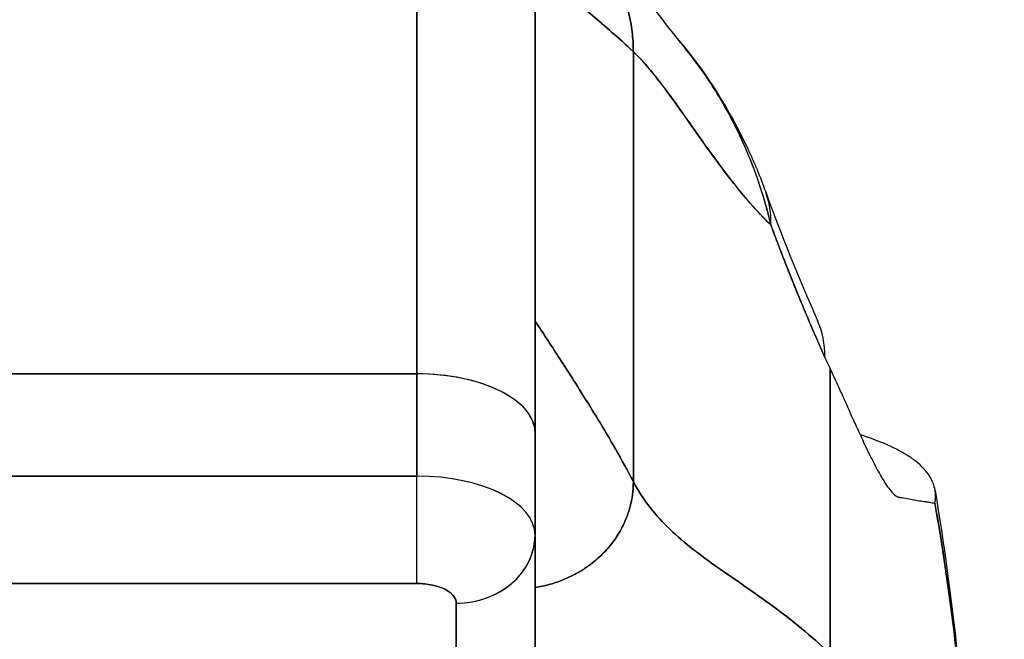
# Model space of a CAD drawing. Extents: x 807 to 1172, y 30 to 260.
# Tile 16 of 214: x 906.965 to 907.95, y 99.632 to 100.252. Entities that reach past the tile are written whole.
import ezdxf

# ---------------------------------------------------------------- set-up
doc = ezdxf.new("R2010")
doc.units = 0
doc.header["$LTSCALE"] = 4
doc.header["$MEASUREMENT"] = 0
doc.layers.get('0').update_dxf_attribs({"linetype": 'CONTINUOUS'})

msp = doc.modelspace()

# ---------------------------------------------------------------- linework, layer by layer
for p, q in [((907.36269, 99.89736), (907.36269, 100.42297)), ((907.36269, 100.42297), (907.36269, 99.89736)), ((907.4808, 99.8383), (907.4808, 100.30486)), ((907.57923, 99.78954), (907.57923, 100.2198)), ((907.57923, 100.2198), (907.57923, 99.78954)), ((907.36269, 99.89736), (906.81151, 99.89736)), ((906.81151, 99.89736), (907.36269, 99.89736)), ((907.36269, 99.79508), (907.36269, 99.89736)), ((907.36269, 99.89736), (907.36269, 99.79507)), ((907.77608, 99.61727), (907.77608, 99.90253)), ((907.77608, 99.90253), (907.77608, 99.61727)), ((907.4808, 99.73643), (907.4808, 99.8383)), ((907.4808, 99.8383), (907.4808, 99.73643)), ((906.81151, 99.79507), (907.36269, 99.79507)), ((907.36269, 99.79507), (906.81151, 99.79507)), ((907.36269, 99.68751), (907.36269, 99.79507)), ((907.4808, 99.55885), (907.4808, 99.73541)), ((907.4808, 99.73541), (907.4808, 99.55885)), ((906.81151, 99.68751), (907.36269, 99.68751)), ((907.36269, 99.68751), (906.81151, 99.68751)), ((907.39003, 99.68198), (907.39003, 99.68198)), ((907.40206, 99.49066), (907.40206, 99.66783)), ((907.40206, 99.66783), (907.40206, 99.49066))]:
    msp.add_line(p, q)
for centre, major_axis, ratio, start_param, end_param in [((907.5265, 100.01274), (0.18516, 0.06682), 0.666321, 0.182363, 0.185331), ((907.5265, 100.01274), (0.18516, 0.06682), 0.666321, 0.182363, 0.185331), ((907.5265, 100.01274), (0.18516, 0.06682), 0.666321, 6.029055, 6.283227), ((907.5265, 100.01274), (0.18516, 0.06682), 0.666321, 6.029055, 6.283227), ((907.58347, 99.8714), (0.18007, 0.07954), 0.655934, 0.27392, 0.274), ((907.58347, 99.8714), (0.18007, 0.07954), 0.655934, 5.993241, 6.283161), ((907.80716, 100.21689), (0.07075, -0.42284), 0.273863, 5.464532, 5.50364), ((907.36269, 99.8383), (0.11811, 0), 0.5, 6.283185, 7.853982), ((907.36269, 99.8383), (0.11811, 0), 0.5, 0, 1.570796), ((907.36267, 99.736), (0.11814, 0), 0.500024, 0.000196, 1.570569), ((907.36269, 99.73602), (0.11811, 0), 0.5, 0, 1.570796), ((907.40206, 99.73602), (0.07874, 0), 0.866025, 4.712389, 6.283185), ((907.40206, 99.73602), (0.07874, 0), 0.866025, 4.712342, 6.283212)]:
    msp.add_ellipse(centre, major_axis=major_axis, ratio=ratio, start_param=start_param, end_param=end_param)
for points, knots in [([(907.4678, 100.38132), (907.46877, 100.38089), (907.47597, 100.37767), (907.4887, 100.37105), (907.50482, 100.36055), (907.51936, 100.34894), (907.5324, 100.3363), (907.54396, 100.32267), (907.55404, 100.3081), (907.56262, 100.29257), (907.56963, 100.27605), (907.57494, 100.2585), (907.57838, 100.23988), (907.57923, 100.22665), (907.57923, 100.2198)], [0.2563835, 0.2563835, 0.2563835, 0.2563835, 0.2666667, 0.3333333, 0.4, 0.4666667, 0.5333333, 0.6, 0.6666667, 0.7333333, 0.8, 0.8666667, 0.9333333, 1, 1, 1, 1]), ([(907.57923, 100.2198), (907.57923, 100.22665), (907.57881, 100.23327), (907.57802, 100.23968), (907.57724, 100.24609), (907.57609, 100.25229), (907.57463, 100.25832), (907.57317, 100.26435), (907.5714, 100.2702), (907.56935, 100.27588), (907.5673, 100.28156), (907.56496, 100.28706), (907.56236, 100.29241), (907.55976, 100.29775), (907.5569, 100.30293), (907.55379, 100.30794), (907.55068, 100.31296), (907.54732, 100.31782), (907.54371, 100.32252), (907.54011, 100.32722), (907.53625, 100.33176), (907.53216, 100.33613), (907.52806, 100.34051), (907.52371, 100.34473), (907.51911, 100.34877), (907.51451, 100.35281), (907.50966, 100.35668), (907.50455, 100.36037), (907.49944, 100.36405), (907.49407, 100.36755), (907.48843, 100.37083), (907.48279, 100.37412), (907.47688, 100.37719), (907.47069, 100.38002), (907.46973, 100.38046), (907.46877, 100.38089), (907.4678, 100.38132)], [0, 0, 0, 0, 0.0666667, 0.0666667, 0.0666667, 0.1333333, 0.1333333, 0.1333333, 0.2, 0.2, 0.2, 0.2666667, 0.2666667, 0.2666667, 0.3333333, 0.3333333, 0.3333333, 0.4, 0.4, 0.4, 0.4666667, 0.4666667, 0.4666667, 0.5333333, 0.5333333, 0.5333333, 0.6, 0.6, 0.6, 0.6666667, 0.6666667, 0.6666667, 0.7333333, 0.7333333, 0.7333333, 0.7436165, 0.7436165, 0.7436165, 0.7436165]), ([(907.4678, 100.38132), (907.48142, 100.37534), (907.49314, 100.36857), (907.51384, 100.35478), (907.52276, 100.34765), (907.54302, 100.32996), (907.55252, 100.31997), (907.57742, 100.29222), (907.58934, 100.27641), (907.6108, 100.24849), (907.61983, 100.23689), (907.62484, 100.23097)], [0, 0, 0, 0, 0.135979, 0.135979, 0.285036, 0.285036, 0.528896, 0.528896, 1.016137, 1.016137, 1.539619, 1.539619, 1.539619, 1.539619]), ([(907.4808, 100.30486), (907.4808, 100.30484), (907.4808, 100.30017), (907.4808, 100.29078), (907.4808, 100.28139), (907.4808, 100.26727), (907.4808, 100.24868), (907.4808, 100.23009), (907.4808, 100.20703), (907.4808, 100.17987), (907.4808, 100.15271), (907.4808, 100.12145), (907.4808, 100.08643), (907.4808, 100.05141), (907.4808, 100.01263), (907.4808, 99.97116), (907.4808, 99.92969), (907.4808, 99.88552), (907.4808, 99.8383)], [0, 0, 0, 0, 0.166667, 0.166667, 0.166667, 0.333333, 0.333333, 0.333333, 0.5, 0.5, 0.5, 0.666667, 0.666667, 0.666667, 0.833333, 0.833333, 0.833333, 1, 1, 1, 1]), ([(907.57923, 100.2198), (907.57173, 100.22679), (907.56457, 100.23324), (907.55777, 100.23923), (907.55098, 100.24523), (907.54456, 100.25076), (907.53854, 100.25589), (907.53252, 100.26101), (907.5269, 100.26573), (907.52172, 100.27007), (907.51654, 100.2744), (907.51179, 100.27835), (907.50752, 100.28193), (907.50324, 100.2855), (907.49943, 100.2887), (907.49613, 100.2915), (907.49282, 100.2943), (907.49001, 100.29671), (907.48774, 100.29868), (907.48547, 100.30066), (907.48374, 100.3022), (907.48257, 100.30325), (907.4814, 100.3043), (907.4808, 100.30486), (907.4808, 100.30486)], [0, 0, 0, 0, 0.125, 0.125, 0.125, 0.25, 0.25, 0.25, 0.375, 0.375, 0.375, 0.5, 0.5, 0.5, 0.625, 0.625, 0.625, 0.75, 0.75, 0.75, 0.875, 0.875, 0.875, 1, 1, 1, 1]), ([(907.4808, 100.30486), (907.4808, 100.30486), (907.4814, 100.3043), (907.48257, 100.30325), (907.48374, 100.3022), (907.48547, 100.30066), (907.48774, 100.29868), (907.49001, 100.29671), (907.49282, 100.2943), (907.49613, 100.2915), (907.49943, 100.2887), (907.50324, 100.2855), (907.50752, 100.28193), (907.51179, 100.27835), (907.51654, 100.2744), (907.52172, 100.27007), (907.5269, 100.26573), (907.53252, 100.26101), (907.53854, 100.25589), (907.54456, 100.25076), (907.55098, 100.24523), (907.55777, 100.23923), (907.56457, 100.23324), (907.57173, 100.22679), (907.57923, 100.2198)], [0, 0, 0, 0, 0.125, 0.125, 0.125, 0.25, 0.25, 0.25, 0.375, 0.375, 0.375, 0.5, 0.5, 0.5, 0.625, 0.625, 0.625, 0.75, 0.75, 0.75, 0.875, 0.875, 0.875, 1, 1, 1, 1]), ([(907.62478, 100.23105), (907.65309, 100.19764), (907.67555, 100.16123), (907.70012, 100.10923), (907.70625, 100.09455), (907.71166, 100.07957)], [0, 0, 0, 0, 0.3589075, 0.3589075, 0.4962766, 0.4962766, 0.4962766, 0.4962766]), ([(907.71691, 100.0464), (907.71383, 100.05964), (907.71017, 100.07261), (907.70596, 100.08535), (907.70096, 100.10046), (907.69517, 100.11524), (907.6886, 100.12972), (907.68754, 100.13206), (907.68646, 100.1344), (907.68536, 100.13672), (907.67951, 100.14905), (907.67307, 100.16116), (907.66613, 100.17287), (907.65829, 100.1861), (907.6498, 100.19881), (907.6409, 100.21076), (907.63925, 100.21297), (907.63759, 100.21515), (907.63592, 100.21731), (907.63229, 100.22199), (907.62859, 100.22655), (907.62484, 100.23098)], [0, 0, 0, 0, 0.0700985, 0.0700985, 0.0700985, 0.1532275, 0.1532275, 0.1532275, 0.1666667, 0.1666667, 0.1666667, 0.2379185, 0.2379185, 0.2379185, 0.3184432, 0.3184432, 0.3184432, 0.3333333, 0.3333333, 0.3333333, 0.365688, 0.365688, 0.365688, 0.365688]), ([(907.62484, 100.23097), (907.62851, 100.22664), (907.63212, 100.22219), (907.63567, 100.21763), (907.63778, 100.21492), (907.63986, 100.21217), (907.64192, 100.20938), (907.64926, 100.19945), (907.6563, 100.18903), (907.66295, 100.17817), (907.66942, 100.16761), (907.67551, 100.15664), (907.68115, 100.14537), (907.68248, 100.14272), (907.68378, 100.14005), (907.68505, 100.13736), (907.68511, 100.13723), (907.68518, 100.1371), (907.68524, 100.13697), (907.68913, 100.12875), (907.69277, 100.12038), (907.69615, 100.11192), (907.70053, 100.10094), (907.70446, 100.08981), (907.70795, 100.07867), (907.71133, 100.06785), (907.7143, 100.05704), (907.71691, 100.0464)], [0.6350405, 0.6350405, 0.6350405, 0.6350405, 0.6666667, 0.6666667, 0.6666667, 0.6854252, 0.6854252, 0.6854252, 0.7522649, 0.7522649, 0.7522649, 0.8172891, 0.8172891, 0.8172891, 0.8325931, 0.8325931, 0.8325931, 0.8333333, 0.8333333, 0.8333333, 0.8801527, 0.8801527, 0.8801527, 0.940933, 0.940933, 0.940933, 1, 1, 1, 1]), ([(907.57923, 100.2198), (907.58556, 100.2139), (907.59205, 100.20667), (907.59873, 100.19846), (907.60541, 100.19025), (907.61228, 100.18106), (907.61936, 100.17124), (907.62644, 100.16142), (907.63373, 100.15097), (907.64127, 100.14026), (907.6488, 100.12954), (907.65659, 100.11857), (907.66464, 100.10771), (907.67269, 100.09684), (907.68101, 100.08609), (907.68963, 100.07582), (907.69826, 100.06556), (907.70718, 100.05578), (907.71643, 100.04686), (907.71659, 100.04671), (907.71675, 100.04655), (907.71691, 100.0464)], [0, 0, 0, 0, 0.166185, 0.166185, 0.166185, 0.332369, 0.332369, 0.332369, 0.498554, 0.498554, 0.498554, 0.664739, 0.664739, 0.664739, 0.830923, 0.830923, 0.830923, 0.997108, 0.997108, 0.997108, 1, 1, 1, 1]), ([(907.71691, 100.0464), (907.70994, 100.05308), (907.70316, 100.06025), (907.69656, 100.06776), (907.68995, 100.07527), (907.68352, 100.08311), (907.67725, 100.09112), (907.67098, 100.09913), (907.66487, 100.10732), (907.65891, 100.11551), (907.65295, 100.12371), (907.64714, 100.13192), (907.64146, 100.13998), (907.63579, 100.14804), (907.63026, 100.15595), (907.62485, 100.16356), (907.61944, 100.17118), (907.61415, 100.17848), (907.60898, 100.18534), (907.60381, 100.19219), (907.59876, 100.19859), (907.5938, 100.20438), (907.58884, 100.21017), (907.58399, 100.21536), (907.57923, 100.2198)], [0, 0, 0, 0, 0.125, 0.125, 0.125, 0.25, 0.25, 0.25, 0.375, 0.375, 0.375, 0.5, 0.5, 0.5, 0.625, 0.625, 0.625, 0.75, 0.75, 0.75, 0.875, 0.875, 0.875, 1, 1, 1, 1]), ([(907.71691, 100.0464), (907.72265, 100.03084), (907.7285, 100.01545), (907.73446, 100.00041), (907.73799, 99.99148), (907.74156, 99.98268), (907.74515, 99.97398), (907.74529, 99.97364), (907.74543, 99.97331), (907.74556, 99.97298), (907.74789, 99.96737), (907.75022, 99.9618), (907.75256, 99.95627), (907.75865, 99.94185), (907.7648, 99.9277), (907.77094, 99.91385)], [0, 0, 0, 0, 0.333333, 0.333333, 0.333333, 0.531303, 0.531303, 0.531303, 0.538863, 0.538863, 0.538863, 0.666667, 0.666667, 0.666667, 1, 1, 1, 1]), ([(907.77094, 99.91386), (907.76549, 99.92617), (907.76017, 99.93839), (907.75498, 99.95056), (907.74827, 99.96631), (907.74179, 99.98199), (907.73554, 99.99768), (907.72909, 100.01389), (907.72288, 100.03011), (907.71691, 100.0464)], [0, 0, 0, 0, 0.2755, 0.2755, 0.2755, 0.631774, 0.631774, 0.631774, 1, 1, 1, 1]), ([(907.4808, 99.95053), (907.4808, 99.95053), (907.48161, 99.94929), (907.48311, 99.947), (907.48461, 99.9447), (907.4868, 99.94135), (907.48958, 99.9371), (907.49236, 99.93284), (907.49573, 99.92769), (907.49957, 99.92179), (907.50342, 99.91588), (907.50774, 99.90922), (907.51242, 99.90193), (907.51711, 99.89464), (907.52216, 99.88673), (907.52747, 99.87828), (907.53278, 99.86983), (907.53834, 99.86085), (907.54406, 99.85141), (907.54977, 99.84197), (907.55563, 99.83207), (907.56153, 99.82175), (907.56743, 99.81144), (907.57336, 99.8007), (907.57923, 99.78954)], [0, 0, 0, 0, 0.125, 0.125, 0.125, 0.25, 0.25, 0.25, 0.375, 0.375, 0.375, 0.5, 0.5, 0.5, 0.625, 0.625, 0.625, 0.75, 0.75, 0.75, 0.875, 0.875, 0.875, 1, 1, 1, 1]), ([(907.57923, 99.78954), (907.57336, 99.8007), (907.56743, 99.81144), (907.56153, 99.82175), (907.55563, 99.83207), (907.54977, 99.84197), (907.54406, 99.85141), (907.53834, 99.86085), (907.53278, 99.86983), (907.52747, 99.87828), (907.52216, 99.88673), (907.51711, 99.89464), (907.51242, 99.90193), (907.50774, 99.90922), (907.50342, 99.91588), (907.49957, 99.92179), (907.49573, 99.92769), (907.49236, 99.93284), (907.48958, 99.9371), (907.4868, 99.94135), (907.48461, 99.9447), (907.48311, 99.947), (907.48161, 99.94929), (907.4808, 99.95053), (907.4808, 99.95053)], [0, 0, 0, 0, 0.125, 0.125, 0.125, 0.25, 0.25, 0.25, 0.375, 0.375, 0.375, 0.5, 0.5, 0.5, 0.625, 0.625, 0.625, 0.75, 0.75, 0.75, 0.875, 0.875, 0.875, 1, 1, 1, 1]), ([(907.77608, 99.90253), (907.77957, 99.89507), (907.78287, 99.88788), (907.78599, 99.881), (907.78788, 99.87685), (907.7897, 99.87281), (907.79145, 99.86891), (907.79418, 99.86284), (907.79675, 99.8571), (907.79917, 99.85173), (907.8002, 99.84945), (907.8012, 99.84723), (907.80218, 99.84508), (907.80353, 99.84212), (907.80483, 99.83928), (907.80608, 99.83656), (907.80972, 99.82869), (907.81299, 99.8218), (907.81598, 99.81573), (907.81741, 99.81282), (907.81878, 99.8101), (907.82009, 99.80755), (907.82315, 99.80161), (907.82589, 99.79664), (907.8284, 99.79246), (907.83027, 99.78934), (907.83202, 99.78667), (907.83366, 99.78439), (907.83517, 99.78229), (907.83659, 99.78051), (907.83795, 99.77901), (907.83892, 99.77794), (907.83986, 99.777), (907.84076, 99.77623), (907.84249, 99.77476), (907.84408, 99.77389), (907.84554, 99.77379)], [0, 0, 0, 0, 0.078629, 0.078629, 0.078629, 0.12616, 0.12616, 0.12616, 0.2, 0.2, 0.2, 0.231421, 0.231421, 0.231421, 0.274676, 0.274676, 0.274676, 0.4, 0.4, 0.4, 0.460013, 0.460013, 0.460013, 0.6, 0.6, 0.6, 0.704237, 0.704237, 0.704237, 0.8, 0.8, 0.8, 0.868687, 0.868687, 0.868687, 1, 1, 1, 1]), ([(907.88098, 99.768), (907.88187, 99.77182), (907.88201, 99.77621), (907.88122, 99.78079), (907.88039, 99.78555), (907.87856, 99.79051), (907.87555, 99.79529), (907.87548, 99.79539), (907.87541, 99.7955), (907.87535, 99.7956), (907.87224, 99.80045), (907.86792, 99.80512), (907.86237, 99.80953), (907.85967, 99.81168), (907.85667, 99.81377), (907.85341, 99.81579), (907.85026, 99.81775), (907.84687, 99.81964), (907.84325, 99.82149), (907.84232, 99.82197), (907.84138, 99.82244), (907.84042, 99.82291), (907.8312, 99.82742), (907.82062, 99.83163), (907.80889, 99.83554), (907.80798, 99.83585), (907.80706, 99.83615), (907.80613, 99.83645)], [0, 0, 0, 0, 0.0539723, 0.0539723, 0.0539723, 0.1098872, 0.1098872, 0.1098872, 0.1111111, 0.1111111, 0.1111111, 0.1678395, 0.1678395, 0.1678395, 0.195541, 0.195541, 0.195541, 0.2222222, 0.2222222, 0.2222222, 0.2290682, 0.2290682, 0.2290682, 0.2949275, 0.2949275, 0.2949275, 0.3000377, 0.3000377, 0.3000377, 0.3000377]), ([(907.36269, 99.68751), (907.36269, 99.69164), (907.36269, 99.6969), (907.36269, 99.70303), (907.36269, 99.70916), (907.36269, 99.71616), (907.36269, 99.7237), (907.36269, 99.73123), (907.36269, 99.7393), (907.36269, 99.7475), (907.36269, 99.75569), (907.36269, 99.76402), (907.36269, 99.77208), (907.36269, 99.78014), (907.36269, 99.78793), (907.36269, 99.79507)], [0, 0, 0, 0, 0.2, 0.2, 0.2, 0.4, 0.4, 0.4, 0.6, 0.6, 0.6, 0.8, 0.8, 0.8, 1, 1, 1, 1]), ([(907.4808, 99.68347), (907.48338, 99.68387), (907.48586, 99.68433), (907.48826, 99.68485), (907.49094, 99.68543), (907.49352, 99.68608), (907.49598, 99.68677), (907.49845, 99.68746), (907.50081, 99.6882), (907.50306, 99.68898), (907.50532, 99.68976), (907.50748, 99.69058), (907.50954, 99.69142), (907.5116, 99.69227), (907.51357, 99.69314), (907.51546, 99.69403), (907.51734, 99.69492), (907.51914, 99.69583), (907.52087, 99.69675), (907.52259, 99.69768), (907.52423, 99.69861), (907.52581, 99.69954), (907.52738, 99.70048), (907.52888, 99.70142), (907.53032, 99.70237), (907.53176, 99.70332), (907.53314, 99.70427), (907.53446, 99.70523), (907.53579, 99.70618), (907.53705, 99.70714), (907.53827, 99.7081), (907.5407, 99.71001), (907.54295, 99.71192), (907.54504, 99.71385), (907.54713, 99.71577), (907.54907, 99.71771), (907.55091, 99.71966), (907.55275, 99.72162), (907.55448, 99.72361), (907.55613, 99.72565), (907.55779, 99.72768), (907.55936, 99.72978), (907.56088, 99.73196), (907.56239, 99.73413), (907.56385, 99.7364), (907.56526, 99.73879), (907.56666, 99.74119), (907.56801, 99.74371), (907.56931, 99.7464), (907.5706, 99.74908), (907.57184, 99.75194), (907.57298, 99.75502), (907.57413, 99.75809), (907.57518, 99.76138), (907.57609, 99.76493), (907.57701, 99.76848), (907.57779, 99.77228), (907.57835, 99.77638), (907.5789, 99.78047), (907.57923, 99.78485), (907.57923, 99.78954)], [0.0658264, 0.0658264, 0.0658264, 0.0658264, 0.09375, 0.09375, 0.09375, 0.125, 0.125, 0.125, 0.15625, 0.15625, 0.15625, 0.1875, 0.1875, 0.1875, 0.21875, 0.21875, 0.21875, 0.25, 0.25, 0.25, 0.28125, 0.28125, 0.28125, 0.3125, 0.3125, 0.3125, 0.34375, 0.34375, 0.34375, 0.375, 0.375, 0.375, 0.4375, 0.4375, 0.4375, 0.5, 0.5, 0.5, 0.5625, 0.5625, 0.5625, 0.625, 0.625, 0.625, 0.6875, 0.6875, 0.6875, 0.75, 0.75, 0.75, 0.8125, 0.8125, 0.8125, 0.875, 0.875, 0.875, 0.9375, 0.9375, 0.9375, 1, 1, 1, 1]), ([(907.57923, 99.78954), (907.57923, 99.78485), (907.57858, 99.77609), (907.57623, 99.76467), (907.57308, 99.7548), (907.56936, 99.74623), (907.56531, 99.73866), (907.56093, 99.73187), (907.55621, 99.72559), (907.55102, 99.71964), (907.54519, 99.71384), (907.53958, 99.70905), (907.53452, 99.70522), (907.53039, 99.70237), (907.52588, 99.69953), (907.52094, 99.69675), (907.51554, 99.69401), (907.50963, 99.69139), (907.50316, 99.68894), (907.49609, 99.68672), (907.48864, 99.68485), (907.48338, 99.68387), (907.4808, 99.68347)], [0, 0, 0, 0, 0.0625, 0.125, 0.1875, 0.25, 0.3125, 0.375, 0.4375, 0.5, 0.5625, 0.625, 0.65625, 0.6875, 0.71875, 0.75, 0.78125, 0.8125, 0.84375, 0.875, 0.90625, 0.9341736, 0.9341736, 0.9341736, 0.9341736]), ([(907.57923, 99.78954), (907.58418, 99.78012), (907.58978, 99.77156), (907.59595, 99.76363), (907.60211, 99.7557), (907.60883, 99.74841), (907.61602, 99.74152), (907.62321, 99.73462), (907.63087, 99.72814), (907.6389, 99.72184), (907.64694, 99.71554), (907.65535, 99.70943), (907.66404, 99.7033), (907.67273, 99.69717), (907.68171, 99.69101), (907.69088, 99.68465), (907.70004, 99.67829), (907.7094, 99.67172), (907.71886, 99.66476), (907.72832, 99.6578), (907.73788, 99.65047), (907.74745, 99.6426), (907.75702, 99.63473), (907.76659, 99.62633), (907.77608, 99.61727)], [0, 0, 0, 0, 0.125006, 0.125006, 0.125006, 0.250011, 0.250011, 0.250011, 0.375017, 0.375017, 0.375017, 0.500022, 0.500022, 0.500022, 0.625028, 0.625028, 0.625028, 0.750033, 0.750033, 0.750033, 0.875039, 0.875039, 0.875039, 1, 1, 1, 1]), ([(907.77608, 99.61727), (907.76659, 99.62633), (907.75701, 99.63473), (907.74744, 99.6426), (907.73788, 99.65047), (907.72832, 99.65781), (907.71886, 99.66476), (907.7094, 99.67172), (907.70004, 99.67829), (907.69087, 99.68466), (907.6817, 99.69102), (907.67273, 99.69717), (907.66404, 99.7033), (907.65534, 99.70943), (907.64693, 99.71555), (907.6389, 99.72184), (907.63087, 99.72814), (907.62321, 99.73463), (907.61602, 99.74152), (907.60883, 99.74841), (907.60211, 99.7557), (907.59595, 99.76363), (907.58978, 99.77156), (907.58418, 99.78012), (907.57923, 99.78954)], [0, 0, 0, 0, 0.124999, 0.124999, 0.124999, 0.25, 0.25, 0.25, 0.375, 0.375, 0.375, 0.5, 0.5, 0.5, 0.625, 0.625, 0.625, 0.75, 0.75, 0.75, 0.875, 0.875, 0.875, 1, 1, 1, 1]), ([(907.88127, 99.7805), (907.89861, 99.67564), (907.91059, 99.5616), (907.93369, 99.27766), (907.94309, 99.0997), (907.9505, 98.91469)], [0, 0, 0, 0, 1.137393, 1.137393, 2.63128, 2.63128, 2.63128, 2.63128]), ([(907.84554, 99.77379), (907.84603, 99.77374), (907.84652, 99.77369), (907.847, 99.77363), (907.84786, 99.77353), (907.8487, 99.77342), (907.84953, 99.77329), (907.85214, 99.77289), (907.85462, 99.77237), (907.85694, 99.77189), (907.85795, 99.77168), (907.85894, 99.77147), (907.85989, 99.77128), (907.86016, 99.77123), (907.86042, 99.77118), (907.86068, 99.77113), (907.86173, 99.77093), (907.86275, 99.77075), (907.86374, 99.77059), (907.86596, 99.77024), (907.86801, 99.76998), (907.86992, 99.76973), (907.87056, 99.76964), (907.87118, 99.76956), (907.87179, 99.76947), (907.87195, 99.76945), (907.87212, 99.76942), (907.87228, 99.7694), (907.87347, 99.76922), (907.8746, 99.76902), (907.87567, 99.76883), (907.87762, 99.76849), (907.87939, 99.76816), (907.88098, 99.768)], [0, 0, 0, 0, 0.029161, 0.029161, 0.029161, 0.080621, 0.080621, 0.080621, 0.243196, 0.243196, 0.243196, 0.313778, 0.313778, 0.313778, 0.333333, 0.333333, 0.333333, 0.41251, 0.41251, 0.41251, 0.591045, 0.591045, 0.591045, 0.650584, 0.650584, 0.650584, 0.666667, 0.666667, 0.666667, 0.784923, 0.784923, 0.784923, 1, 1, 1, 1]), ([(907.88098, 99.768), (907.88147, 99.76524), (907.88197, 99.76245), (907.88246, 99.75964), (907.88609, 99.73882), (907.88962, 99.71642), (907.89306, 99.69235), (907.89649, 99.66827), (907.89983, 99.64252), (907.90306, 99.61501), (907.9063, 99.58749), (907.90943, 99.55821), (907.91246, 99.52708), (907.9155, 99.49596), (907.91843, 99.46299), (907.92127, 99.4281), (907.9241, 99.39321), (907.92684, 99.35641), (907.92948, 99.31763), (907.93211, 99.27886), (907.93465, 99.23812), (907.93708, 99.19537), (907.93952, 99.15262), (907.94185, 99.10786), (907.94409, 99.06108), (907.94633, 99.0143), (907.94846, 98.9655), (907.9505, 98.91469)], [0, 0, 0, 0, 0.016632, 0.016632, 0.016632, 0.139553, 0.139553, 0.139553, 0.262474, 0.262474, 0.262474, 0.385395, 0.385395, 0.385395, 0.508316, 0.508316, 0.508316, 0.631237, 0.631237, 0.631237, 0.754158, 0.754158, 0.754158, 0.877079, 0.877079, 0.877079, 1, 1, 1, 1]), ([(907.9505, 98.91469), (907.94867, 98.96023), (907.94677, 99.00417), (907.94478, 99.04647), (907.94249, 99.09528), (907.94009, 99.14193), (907.93759, 99.18643), (907.93508, 99.23092), (907.93247, 99.27327), (907.92975, 99.31351), (907.92704, 99.35375), (907.92421, 99.39189), (907.92128, 99.42797), (907.91835, 99.46405), (907.91531, 99.49809), (907.91216, 99.53015), (907.90902, 99.56222), (907.90577, 99.59231), (907.90241, 99.62052), (907.89905, 99.64873), (907.89559, 99.67506), (907.89201, 99.6996), (907.88844, 99.72415), (907.88476, 99.74691), (907.88098, 99.768)], [0, 0, 0, 0, 0.110185, 0.110185, 0.110185, 0.237301, 0.237301, 0.237301, 0.364418, 0.364418, 0.364418, 0.491534, 0.491534, 0.491534, 0.618651, 0.618651, 0.618651, 0.745767, 0.745767, 0.745767, 0.872884, 0.872884, 0.872884, 1, 1, 1, 1]), ([(907.47978, 99.74378), (907.47978, 99.74378), (907.47978, 99.74378), (907.47978, 99.74378), (907.47978, 99.74378), (907.47978, 99.74378)], [0.06392846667, 0.06392846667, 0.06392846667, 0.06392846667, 0.06395808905, 0.06395808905, 0.06402110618, 0.06402110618, 0.06402110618, 0.06402110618]), ([(907.36269, 99.68751), (907.36815, 99.68746), (907.37315, 99.68697), (907.37784, 99.68599), (907.38252, 99.68501), (907.38688, 99.68355), (907.39052, 99.68173), (907.39416, 99.67991), (907.39707, 99.67773), (907.39902, 99.67539), (907.40098, 99.67305), (907.40196, 99.67055), (907.40206, 99.66783)], [0, 0, 0, 0, 0.25, 0.25, 0.25, 0.5, 0.5, 0.5, 0.75, 0.75, 0.75, 1, 1, 1, 1]), ([(907.40206, 99.66783), (907.40206, 99.67044), (907.401, 99.67303), (907.39901, 99.6754), (907.39703, 99.67777), (907.39413, 99.67993), (907.39052, 99.68173), (907.38692, 99.68353), (907.38261, 99.68499), (907.37786, 99.68599), (907.37311, 99.68698), (907.36792, 99.68751), (907.36269, 99.68751)], [0, 0, 0, 0, 0.25, 0.25, 0.25, 0.5, 0.5, 0.5, 0.75, 0.75, 0.75, 1, 1, 1, 1])]:
    msp.add_open_spline(points, degree=3, knots=knots)
for points in [[(907.71166, 100.07956), (907.72718, 100.03657), (907.74449, 99.99406), (907.76354, 99.95094)], [(907.37768, 99.7946), (907.37768, 99.7946), (907.37768, 99.7946), (907.37768, 99.7946)], [(907.41772, 99.78827), (907.41772, 99.78827), (907.41772, 99.78827), (907.41772, 99.78827)]]:
    msp.add_open_spline(points, degree=3)

doc.saveas('drawing.dxf')
